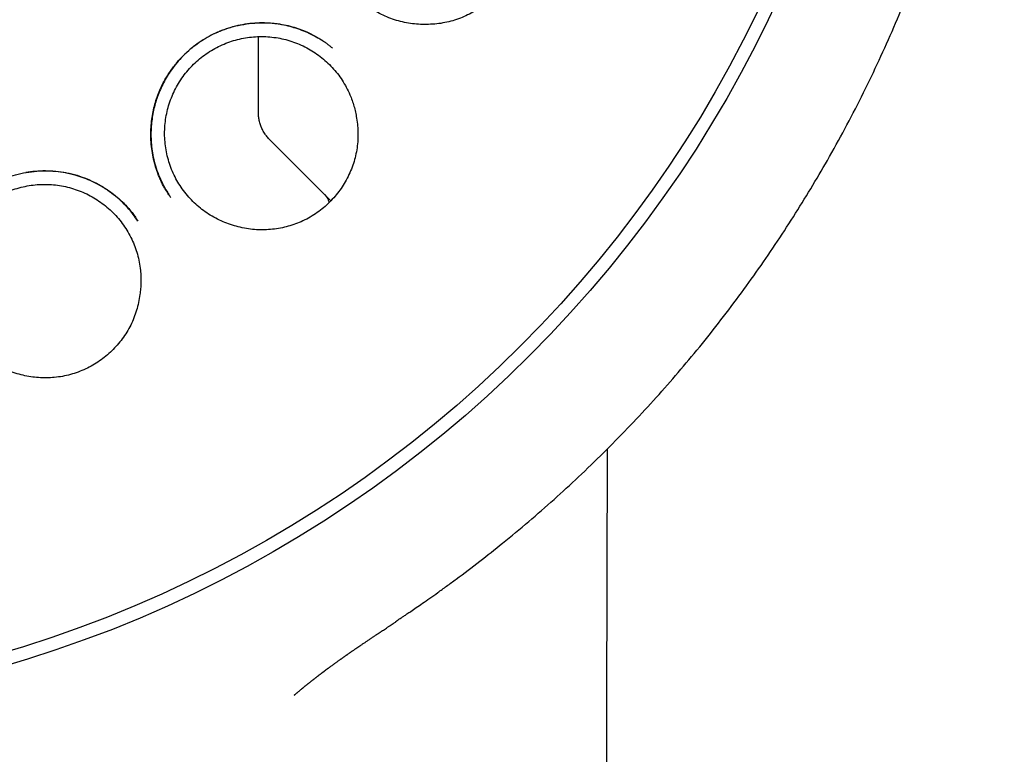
# Model space of a CAD drawing. Header units: millimetres. Extents: x 8 to 718, y 12 to 784.
# Tile 55 of 58: x 438 to 451, y 749 to 759. Entities that reach past the tile are written whole.
import ezdxf

# ---------------------------------------------------------------- set-up
doc = ezdxf.new("R2010")
doc.units = ezdxf.units.MM

msp = doc.modelspace()

# ---------------------------------------------------------------- linework, layer by layer
at = {"color": 7, "linetype": 'Continuous', "lineweight": 30}
for p, q in [((440.757, 757.696), (440.757, 758.683)), ((440.757, 757.667), (440.757, 757.696)), ((440.904, 757.313), (441.611, 756.606)), ((441.611, 756.606), (441.723, 756.494)), ((442.592, 750.884), (442.586, 750.88))]:
    msp.add_line(p, q, dxfattribs=at)
at = {"color": 7, "linetype": 'Continuous', "lineweight": 30, "flags": 128}
msp.add_lwpolyline([(445.137, 648.316), (445.298, 710.433), (445.408, 753.187)], dxfattribs=at)
at = {"color": 7, "linetype": 'Continuous', "lineweight": 30}
for radius in [16.35, 16.174]:
    msp.add_circle((432.815, 765.997), radius, dxfattribs=at)
for points, knots in [([(442.585, 750.881), (442.59, 750.884), (442.597, 750.889), (442.605, 750.897), (442.611, 750.902), (442.612, 750.903), (442.616, 750.906), (442.62, 750.908), (442.627, 750.913), (442.64, 750.922), (442.663, 750.937), (442.697, 750.96), (442.74, 750.988), (442.795, 751.026), (442.864, 751.073), (442.948, 751.131), (443.044, 751.198), (443.151, 751.274), (443.269, 751.359), (443.456, 751.497), (443.706, 751.686), (444.028, 751.941), (444.359, 752.216), (444.697, 752.511), (445.029, 752.816), (445.356, 753.132), (445.677, 753.458), (445.985, 753.787), (446.281, 754.121), (446.57, 754.463), (446.853, 754.815), (447.128, 755.175), (447.392, 755.54), (447.646, 755.908), (447.888, 756.279), (448.12, 756.654), (448.349, 757.045), (448.575, 757.454), (448.797, 757.881), (449.006, 758.314), (449.204, 758.752), (449.394, 759.204), (449.575, 759.671), (449.746, 760.154), (449.903, 760.641), (450.047, 761.134), (450.176, 761.63), (450.29, 762.118), (450.387, 762.6), (450.47, 763.073), (450.54, 763.547), (450.598, 764.023), (450.643, 764.51), (450.676, 765.008), (450.695, 765.517), (450.7, 766.028), (450.69, 766.54), (450.665, 767.052), (450.626, 767.553), (450.575, 768.044), (450.511, 768.522), (450.436, 768.997), (450.348, 769.469), (450.245, 769.947), (450.127, 770.431), (449.993, 770.922), (449.845, 771.409), (449.683, 771.893), (449.506, 772.374), (449.318, 772.841), (449.122, 773.294), (448.918, 773.732), (448.703, 774.164), (448.476, 774.589), (448.234, 775.015), (447.975, 775.443), (447.7, 775.871), (447.412, 776.29), (447.112, 776.702), (446.8, 777.104), (446.483, 777.491), (446.161, 777.862), (445.835, 778.218), (445.499, 778.565), (445.154, 778.903), (444.793, 779.239), (444.416, 779.57), (444.023, 779.896), (443.621, 780.211), (443.21, 780.514), (442.791, 780.805), (442.372, 781.078), (441.955, 781.334), (441.542, 781.573), (441.125, 781.799), (440.706, 782.013), (440.313, 782.2), (439.947, 782.364), (439.609, 782.507), (439.271, 782.642), (438.983, 782.75), (438.742, 782.836), (438.544, 782.905), (438.332, 782.975), (438.107, 783.046), (437.869, 783.118), (437.63, 783.187), (437.392, 783.252), (437.156, 783.313), (436.91, 783.373), (436.654, 783.431), (436.389, 783.487), (436.116, 783.541), (435.835, 783.592), (435.544, 783.639), (435.241, 783.684), (434.925, 783.724), (434.598, 783.761), (434.261, 783.791), (433.913, 783.817), (433.556, 783.835), (433.188, 783.847), (432.94, 783.849), (432.815, 783.85)], [0, 0, 0, 0, 0.000682, 0.001168, 0.001243, 0.001301, 0.001346, 0.001496, 0.001631, 0.001911, 0.002532, 0.003442, 0.00456, 0.005885, 0.007798, 0.010025, 0.012564, 0.015417, 0.018583, 0.022063, 0.030596, 0.039027, 0.048927, 0.058678, 0.068278, 0.078394, 0.088341, 0.098136, 0.107826, 0.117455, 0.127394, 0.137263, 0.147062, 0.156789, 0.166443, 0.17602, 0.185552, 0.196031, 0.206504, 0.216969, 0.227424, 0.23787, 0.248979, 0.260118, 0.271277, 0.282442, 0.293598, 0.304733, 0.3152, 0.325646, 0.336079, 0.346506, 0.356934, 0.368004, 0.379094, 0.390212, 0.401355, 0.412511, 0.42367, 0.434183, 0.444681, 0.455155, 0.465595, 0.476018, 0.487071, 0.498133, 0.509212, 0.520317, 0.531458, 0.542643, 0.553184, 0.563698, 0.574191, 0.584665, 0.595125, 0.606207, 0.617281, 0.628354, 0.639428, 0.650509, 0.661602, 0.672076, 0.682569, 0.693084, 0.703607, 0.714115, 0.725246, 0.736366, 0.747476, 0.758578, 0.769674, 0.780767, 0.791223, 0.801623, 0.811942, 0.82218, 0.83234, 0.840366, 0.848344, 0.856271, 0.864145, 0.868428, 0.872993, 0.877842, 0.882974, 0.88839, 0.894088, 0.899186, 0.904492, 0.910004, 0.915723, 0.921649, 0.92767, 0.933891, 0.940311, 0.94693, 0.95389, 0.961056, 0.96843, 0.976012, 0.9838, 0.991796, 1, 1, 1, 1]), ([(443.023, 758.846), (442.988, 758.845), (442.917, 758.844), (442.809, 758.853), (442.702, 758.871), (442.596, 758.898), (442.494, 758.934), (442.396, 758.978), (442.301, 759.031), (442.211, 759.091), (442.126, 759.159), (442.048, 759.233), (441.976, 759.315), (441.911, 759.402), (441.853, 759.494), (441.804, 759.59), (441.763, 759.691), (441.731, 759.795), (441.707, 759.901), (441.692, 760.007), (441.687, 760.117), (441.691, 760.225), (441.703, 760.333), (441.725, 760.439), (441.756, 760.544), (441.795, 760.646), (441.843, 760.743), (441.898, 760.836), (441.962, 760.925), (442.033, 761.008), (442.11, 761.084), (442.193, 761.154), (442.282, 761.217), (442.376, 761.272), (442.474, 761.318), (442.575, 761.356), (442.68, 761.386), (442.787, 761.407), (442.895, 761.418), (443.002, 761.421), (443.111, 761.414), (443.219, 761.398), (443.324, 761.373), (443.426, 761.34), (443.527, 761.298), (443.623, 761.247), (443.714, 761.189), (443.799, 761.123), (443.88, 761.05), (443.948, 760.976), (444.004, 760.905), (444.051, 760.839), (444.093, 760.769), (444.118, 760.72), (444.13, 760.696)], [0, 0, 0, 0, 0.019258, 0.03865, 0.058464, 0.078423, 0.097751, 0.117214, 0.136887, 0.156846, 0.176104, 0.195496, 0.215309, 0.235269, 0.254597, 0.27406, 0.293732, 0.313692, 0.33302, 0.352483, 0.372155, 0.392115, 0.411443, 0.430906, 0.450578, 0.470537, 0.489865, 0.509329, 0.529001, 0.54896, 0.568288, 0.587751, 0.607424, 0.627383, 0.646711, 0.666174, 0.685847, 0.705806, 0.725134, 0.744597, 0.76427, 0.784229, 0.803557, 0.82302, 0.842693, 0.862652, 0.88191, 0.901443, 0.921116, 0.941075, 0.955688, 0.97036, 0.98515, 1, 1, 1, 1]), ([(444.13, 760.696), (444.145, 760.664), (444.176, 760.601), (444.211, 760.501), (444.24, 760.398), (444.259, 760.292), (444.268, 760.186), (444.269, 760.08), (444.261, 759.973), (444.244, 759.867), (444.218, 759.764), (444.185, 759.664), (444.142, 759.566), (444.092, 759.471), (444.034, 759.38), (443.967, 759.295), (443.892, 759.214), (443.812, 759.141), (443.728, 759.077), (443.64, 759.021), (443.546, 758.971), (443.449, 758.928), (443.347, 758.894), (443.242, 758.868), (443.134, 758.851), (443.06, 758.848), (443.023, 758.846)], [0, 0, 0, 0, 0.04094, 0.0818793, 0.1239856, 0.1660902, 0.2070451, 0.2480013, 0.2901695, 0.332339, 0.3730558, 0.4137726, 0.4556079, 0.497442, 0.5391823, 0.5809205, 0.6239758, 0.6670335, 0.7073284, 0.7476241, 0.7889976, 0.8303707, 0.8721334, 0.9138944, 0.9569474, 1, 1, 1, 1]), ([(439.59, 756.537), (439.585, 756.544), (439.574, 756.56), (439.554, 756.588), (439.53, 756.623), (439.505, 756.665), (439.48, 756.713), (439.455, 756.765), (439.432, 756.819), (439.405, 756.888), (439.378, 756.974), (439.352, 757.078), (439.334, 757.189), (439.323, 757.305), (439.322, 757.419), (439.329, 757.529), (439.342, 757.632), (439.362, 757.732), (439.39, 757.83), (439.423, 757.925), (439.469, 758.031), (439.532, 758.146), (439.613, 758.266), (439.703, 758.377), (439.803, 758.478), (439.91, 758.568), (440.025, 758.647), (440.149, 758.716), (440.28, 758.774), (440.418, 758.818), (440.561, 758.849), (440.708, 758.867), (440.847, 758.87), (440.977, 758.861), (441.094, 758.843), (441.205, 758.817), (441.307, 758.784), (441.407, 758.744), (441.503, 758.697), (441.58, 758.652), (441.636, 758.615), (441.675, 758.587), (441.71, 758.558), (441.733, 758.54), (441.744, 758.53)], [0, 0, 0, 0, 0.0074652, 0.0161396, 0.0262343, 0.0378983, 0.0508743, 0.0643354, 0.0782457, 0.0926079, 0.1165288, 0.1416146, 0.1678629, 0.195265, 0.2238068, 0.2482331, 0.2724676, 0.2964471, 0.3201761, 0.3436598, 0.3669012, 0.4013265, 0.4352562, 0.4686997, 0.5016626, 0.5341553, 0.5667227, 0.5998367, 0.6333579, 0.6671928, 0.7013771, 0.7359299, 0.7708605, 0.799086, 0.8272969, 0.8540732, 0.8792194, 0.9027354, 0.9298393, 0.9543973, 0.9657552, 0.9769631, 0.988324, 1, 1, 1, 1]), ([(441.627, 758.617), (441.615, 758.625), (441.584, 758.646), (441.528, 758.678), (441.452, 758.718), (441.361, 758.758), (441.258, 758.795), (441.152, 758.825), (441.046, 758.846), (440.93, 758.861), (440.806, 758.867), (440.675, 758.861), (440.545, 758.844), (440.42, 758.816), (440.299, 758.777), (440.183, 758.729), (440.073, 758.672), (439.967, 758.606), (439.868, 758.531), (439.774, 758.448), (439.688, 758.358), (439.615, 758.266), (439.554, 758.177), (439.503, 758.09), (439.459, 758.001), (439.42, 757.907), (439.389, 757.815), (439.364, 757.723), (439.345, 757.631), (439.332, 757.533), (439.324, 757.432), (439.324, 757.325), (439.332, 757.215), (439.349, 757.102), (439.376, 756.986), (439.414, 756.869), (439.464, 756.753), (439.514, 756.655), (439.551, 756.599), (439.565, 756.578)], [0, 0, 0, 0, 0.010501, 0.027988, 0.047798, 0.074493, 0.101837, 0.128926, 0.155763, 0.182349, 0.215229, 0.247734, 0.279887, 0.31167, 0.342911, 0.373698, 0.404402, 0.435095, 0.465795, 0.496519, 0.527287, 0.558126, 0.582875, 0.607615, 0.632321, 0.657008, 0.682364, 0.704567, 0.727753, 0.751931, 0.777115, 0.803319, 0.830568, 0.858893, 0.888261, 0.918538, 0.949741, 0.981883, 1, 1, 1, 1]), ([(440.462, 756.155), (440.428, 756.164), (440.359, 756.184), (440.26, 756.225), (440.162, 756.274), (440.069, 756.331), (439.982, 756.395), (439.901, 756.466), (439.826, 756.544), (439.758, 756.629), (439.697, 756.718), (439.644, 756.812), (439.599, 756.911), (439.563, 757.014), (439.535, 757.119), (439.516, 757.225), (439.507, 757.333), (439.506, 757.442), (439.515, 757.55), (439.533, 757.657), (439.559, 757.763), (439.595, 757.866), (439.639, 757.965), (439.691, 758.06), (439.751, 758.151), (439.819, 758.236), (439.893, 758.316), (439.973, 758.388), (440.06, 758.454), (440.152, 758.513), (440.249, 758.563), (440.348, 758.605), (440.452, 758.639), (440.558, 758.663), (440.666, 758.679), (440.774, 758.686), (440.883, 758.683), (440.991, 758.671), (441.097, 758.651), (441.201, 758.621), (441.303, 758.583), (441.401, 758.536), (441.494, 758.481), (441.582, 758.419), (441.666, 758.349), (441.742, 758.272), (441.812, 758.19), (441.875, 758.102), (441.93, 758.008), (441.973, 757.918), (442.006, 757.833), (442.031, 757.756), (442.051, 757.677), (442.06, 757.623), (442.065, 757.596)], [0, 0, 0, 0, 0.019258, 0.03865, 0.058464, 0.078423, 0.097751, 0.117214, 0.136887, 0.156846, 0.176104, 0.195496, 0.215309, 0.235269, 0.254597, 0.27406, 0.293732, 0.313692, 0.33302, 0.352518, 0.372155, 0.392115, 0.411443, 0.430941, 0.450578, 0.470537, 0.489865, 0.509364, 0.529001, 0.54896, 0.568288, 0.587787, 0.607424, 0.627383, 0.646711, 0.66621, 0.685847, 0.705806, 0.725134, 0.744633, 0.76427, 0.784229, 0.803557, 0.82302, 0.842693, 0.862652, 0.88198, 0.901443, 0.921116, 0.941075, 0.955688, 0.97036, 0.98515, 1, 1, 1, 1]), ([(440.904, 757.313), (440.89, 757.329), (440.862, 757.358), (440.829, 757.407), (440.803, 757.456), (440.782, 757.508), (440.768, 757.562), (440.759, 757.616), (440.758, 757.651), (440.757, 757.667)], [0, 0, 0, 0, 0.160046, 0.310084, 0.450113, 0.580131, 0.737872, 0.877829, 1, 1, 1, 1]), ([(442.065, 757.596), (442.07, 757.561), (442.08, 757.492), (442.085, 757.386), (442.082, 757.279), (442.069, 757.173), (442.047, 757.068), (442.016, 756.967), (441.977, 756.867), (441.929, 756.771), (441.874, 756.68), (441.813, 756.594), (441.743, 756.513), (441.667, 756.437), (441.585, 756.367), (441.496, 756.305), (441.401, 756.25), (441.303, 756.204), (441.203, 756.168), (441.102, 756.14), (440.999, 756.12), (440.893, 756.108), (440.786, 756.105), (440.677, 756.111), (440.569, 756.127), (440.498, 756.145), (440.462, 756.155)], [0, 0, 0, 0, 0.04094, 0.081879, 0.123986, 0.16609, 0.207045, 0.248001, 0.29017, 0.332339, 0.373056, 0.413773, 0.455608, 0.497442, 0.539182, 0.580921, 0.623976, 0.667033, 0.707328, 0.747624, 0.788998, 0.830371, 0.872133, 0.913894, 0.956947, 1, 1, 1, 1]), ([(436.505, 754.949), (436.499, 754.969), (436.485, 755.013), (436.466, 755.085), (436.448, 755.169), (436.435, 755.266), (436.428, 755.367), (436.428, 755.471), (436.435, 755.573), (436.45, 755.674), (436.471, 755.773), (436.498, 755.869), (436.538, 755.977), (436.593, 756.094), (436.666, 756.219), (436.749, 756.333), (436.84, 756.438), (436.94, 756.533), (437.048, 756.619), (437.164, 756.694), (437.288, 756.759), (437.419, 756.812), (437.555, 756.852), (437.695, 756.88), (437.838, 756.894), (437.983, 756.895), (438.128, 756.882), (438.27, 756.855), (438.407, 756.814), (438.537, 756.76), (438.66, 756.696), (438.774, 756.622), (438.868, 756.549), (438.943, 756.481), (439.001, 756.422), (439.051, 756.365), (439.091, 756.313), (439.124, 756.266), (439.142, 756.239), (439.151, 756.226)], [0, 0, 0, 0, 0.01524, 0.033015, 0.053364, 0.076314, 0.101874, 0.125167, 0.149329, 0.173216, 0.196826, 0.220167, 0.243239, 0.277358, 0.310924, 0.343948, 0.376434, 0.408391, 0.440224, 0.472462, 0.50508, 0.537897, 0.570935, 0.604221, 0.637766, 0.671577, 0.70566, 0.739541, 0.772876, 0.805676, 0.83795, 0.86969, 0.900878, 0.921355, 0.941189, 0.958989, 0.974672, 0.988309, 1, 1, 1, 1]), ([(439.151, 756.222), (439.13, 756.253), (439.087, 756.316), (439.012, 756.406), (438.925, 756.495), (438.834, 756.573), (438.739, 756.642), (438.644, 756.701), (438.542, 756.754), (438.435, 756.798), (438.318, 756.837), (438.19, 756.867), (438.054, 756.887), (437.918, 756.894), (437.785, 756.889), (437.698, 756.876), (437.656, 756.87)], [0, 0, 0, 0, 0.064512, 0.132625, 0.204297, 0.279502, 0.342224, 0.407238, 0.474471, 0.541666, 0.607906, 0.689367, 0.769356, 0.847884, 0.924976, 1, 1, 1, 1]), ([(437.221, 754.338), (437.191, 754.357), (437.132, 754.396), (437.048, 754.464), (436.97, 754.54), (436.898, 754.622), (436.834, 754.709), (436.777, 754.801), (436.728, 754.898), (436.691, 754.99), (436.664, 755.076), (436.644, 755.154), (436.63, 755.234), (436.619, 755.324), (436.615, 755.424), (436.619, 755.532), (436.633, 755.639), (436.656, 755.746), (436.687, 755.85), (436.728, 755.951), (436.776, 756.047), (436.833, 756.14), (436.897, 756.228), (436.968, 756.31), (437.046, 756.386), (437.13, 756.455), (437.22, 756.517), (437.315, 756.57), (437.413, 756.616), (437.515, 756.654), (437.62, 756.682), (437.727, 756.702), (437.835, 756.713), (437.944, 756.714), (438.053, 756.707), (438.16, 756.69), (438.265, 756.664), (438.368, 756.63), (438.468, 756.587), (438.564, 756.536), (438.654, 756.477), (438.74, 756.41), (438.82, 756.337), (438.893, 756.257), (438.959, 756.171), (439.018, 756.08), (439.069, 755.984), (439.111, 755.884), (439.145, 755.782), (439.17, 755.676), (439.185, 755.577), (439.192, 755.487), (439.192, 755.406), (439.188, 755.324), (439.181, 755.27), (439.178, 755.243)], [0, 0, 0, 0, 0.019258, 0.03865, 0.058463, 0.078422, 0.09775, 0.117213, 0.136886, 0.156845, 0.171318, 0.185848, 0.200552, 0.215315, 0.235274, 0.254602, 0.274065, 0.293738, 0.313697, 0.333042, 0.352523, 0.37216, 0.392119, 0.411464, 0.430945, 0.450582, 0.470541, 0.489887, 0.509368, 0.529005, 0.548964, 0.568309, 0.58779, 0.607427, 0.627386, 0.646731, 0.666212, 0.685849, 0.705808, 0.725154, 0.744635, 0.764272, 0.784231, 0.803559, 0.823022, 0.842694, 0.862653, 0.881981, 0.901444, 0.921116, 0.941075, 0.955688, 0.9703, 0.98515, 1, 1, 1, 1]), ([(441.641, 756.577), (441.646, 756.571), (441.658, 756.558), (441.674, 756.535), (441.686, 756.509), (441.694, 756.487), (441.697, 756.475), (441.699, 756.47)], [0, 0, 0, 0, 0.256968, 0.514326, 0.769939, 0.905603, 1, 1, 1, 1]), ([(439.178, 755.243), (439.172, 755.208), (439.161, 755.138), (439.134, 755.034), (439.099, 754.933), (439.056, 754.836), (439.004, 754.743), (438.944, 754.654), (438.877, 754.571), (438.804, 754.493), (438.724, 754.422), (438.64, 754.358), (438.55, 754.301), (438.455, 754.252), (438.355, 754.21), (438.251, 754.177), (438.145, 754.152), (438.038, 754.138), (437.932, 754.132), (437.827, 754.135), (437.722, 754.147), (437.618, 754.167), (437.514, 754.196), (437.412, 754.234), (437.314, 754.281), (437.252, 754.319), (437.221, 754.338)], [0, 0, 0, 0, 0.041455, 0.083054, 0.124648, 0.166093, 0.207575, 0.249209, 0.29085, 0.332343, 0.373552, 0.4149, 0.456245, 0.49745, 0.539763, 0.582239, 0.624716, 0.667032, 0.7078, 0.748702, 0.789605, 0.830374, 0.872705, 0.915197, 0.95768, 1, 1, 1, 1]), ([(441.234, 749.904), (441.236, 749.905), (441.24, 749.908), (441.246, 749.914), (441.254, 749.921), (441.262, 749.927), (441.269, 749.933), (441.275, 749.938), (441.281, 749.943), (441.287, 749.948), (441.295, 749.955), (441.305, 749.963), (441.317, 749.973), (441.328, 749.983), (441.337, 749.99), (441.344, 749.996), (441.35, 750.001), (441.356, 750.006), (441.362, 750.011), (441.369, 750.017), (441.377, 750.023), (441.386, 750.03), (441.394, 750.036), (441.401, 750.042), (441.407, 750.047), (441.414, 750.053), (441.421, 750.058), (441.428, 750.064), (441.437, 750.071), (441.446, 750.078), (441.455, 750.085), (441.464, 750.092), (441.472, 750.099), (441.479, 750.104), (441.485, 750.109), (441.492, 750.114), (441.499, 750.12), (441.507, 750.127), (441.516, 750.134), (441.525, 750.141), (441.534, 750.147), (441.541, 750.153), (441.549, 750.159), (441.556, 750.165), (441.564, 750.17), (441.57, 750.175), (441.576, 750.18), (441.581, 750.183), (441.586, 750.187), (441.592, 750.192), (441.598, 750.196), (441.605, 750.202), (441.612, 750.207), (441.619, 750.212), (441.625, 750.217), (441.631, 750.221), (441.636, 750.225), (441.641, 750.229), (441.647, 750.233), (441.654, 750.238), (441.662, 750.244), (441.671, 750.251), (441.679, 750.257), (441.686, 750.262), (441.692, 750.267), (441.697, 750.27), (441.702, 750.274), (441.707, 750.278), (441.717, 750.285), (441.73, 750.294), (441.744, 750.305), (441.756, 750.313), (441.766, 750.32), (441.776, 750.328), (441.787, 750.336), (441.8, 750.345), (441.814, 750.355), (441.827, 750.364), (441.84, 750.373), (441.851, 750.382), (441.861, 750.388), (441.869, 750.394), (441.877, 750.4), (441.886, 750.406), (441.896, 750.413), (441.906, 750.42), (441.915, 750.427), (441.924, 750.433), (441.931, 750.438), (441.939, 750.443), (441.946, 750.449), (441.956, 750.455), (441.966, 750.462), (441.976, 750.469), (441.986, 750.476), (441.995, 750.482), (442.004, 750.489), (442.016, 750.497), (442.028, 750.505), (442.042, 750.515), (442.06, 750.527), (442.082, 750.542), (442.109, 750.561), (442.139, 750.581), (442.17, 750.602), (442.203, 750.624), (442.236, 750.647), (442.269, 750.669), (442.301, 750.69), (442.33, 750.71), (442.355, 750.727), (442.377, 750.741), (442.4, 750.756), (442.423, 750.772), (442.45, 750.79), (442.473, 750.805), (442.492, 750.817), (442.504, 750.826), (442.515, 750.833), (442.525, 750.839), (442.533, 750.845), (442.54, 750.85), (442.548, 750.855), (442.557, 750.861), (442.569, 750.869), (442.581, 750.877), (442.589, 750.882), (442.592, 750.884)], [0, 0, 0, 0, 0.003843, 0.011695, 0.019277, 0.027146, 0.033967, 0.039744, 0.045078, 0.05096, 0.057405, 0.068556, 0.080504, 0.09319, 0.101064, 0.108018, 0.114054, 0.119424, 0.125612, 0.132863, 0.14067, 0.14931, 0.157418, 0.164573, 0.170778, 0.177391, 0.18418, 0.191841, 0.200334, 0.209298, 0.218645, 0.228368, 0.236113, 0.243074, 0.249252, 0.255212, 0.262455, 0.271053, 0.280298, 0.289304, 0.297656, 0.305358, 0.312413, 0.320326, 0.327451, 0.333969, 0.339881, 0.344103, 0.348589, 0.354188, 0.3609, 0.367465, 0.374646, 0.381283, 0.387171, 0.392311, 0.396708, 0.401323, 0.406826, 0.413372, 0.420955, 0.429375, 0.437144, 0.443957, 0.449818, 0.453764, 0.457981, 0.463037, 0.46893, 0.483462, 0.496228, 0.505974, 0.514115, 0.522544, 0.531792, 0.542701, 0.554631, 0.56497, 0.575123, 0.584483, 0.592739, 0.59781, 0.603777, 0.610661, 0.618432, 0.625965, 0.633046, 0.639194, 0.644414, 0.649458, 0.655022, 0.661104, 0.668924, 0.676393, 0.682824, 0.688222, 0.69499, 0.702395, 0.710506, 0.71932, 0.728833, 0.743817, 0.760235, 0.778076, 0.796914, 0.815636, 0.833826, 0.851215, 0.867583, 0.882951, 0.894065, 0.904783, 0.915112, 0.925972, 0.938105, 0.951505, 0.957511, 0.962986, 0.967839, 0.972072, 0.975684, 0.978678, 0.981488, 0.985179, 0.990158, 0.996423, 1, 1, 1, 1])]:
    msp.add_open_spline(points, degree=3, knots=knots, dxfattribs=at)

doc.saveas('drawing.dxf')
